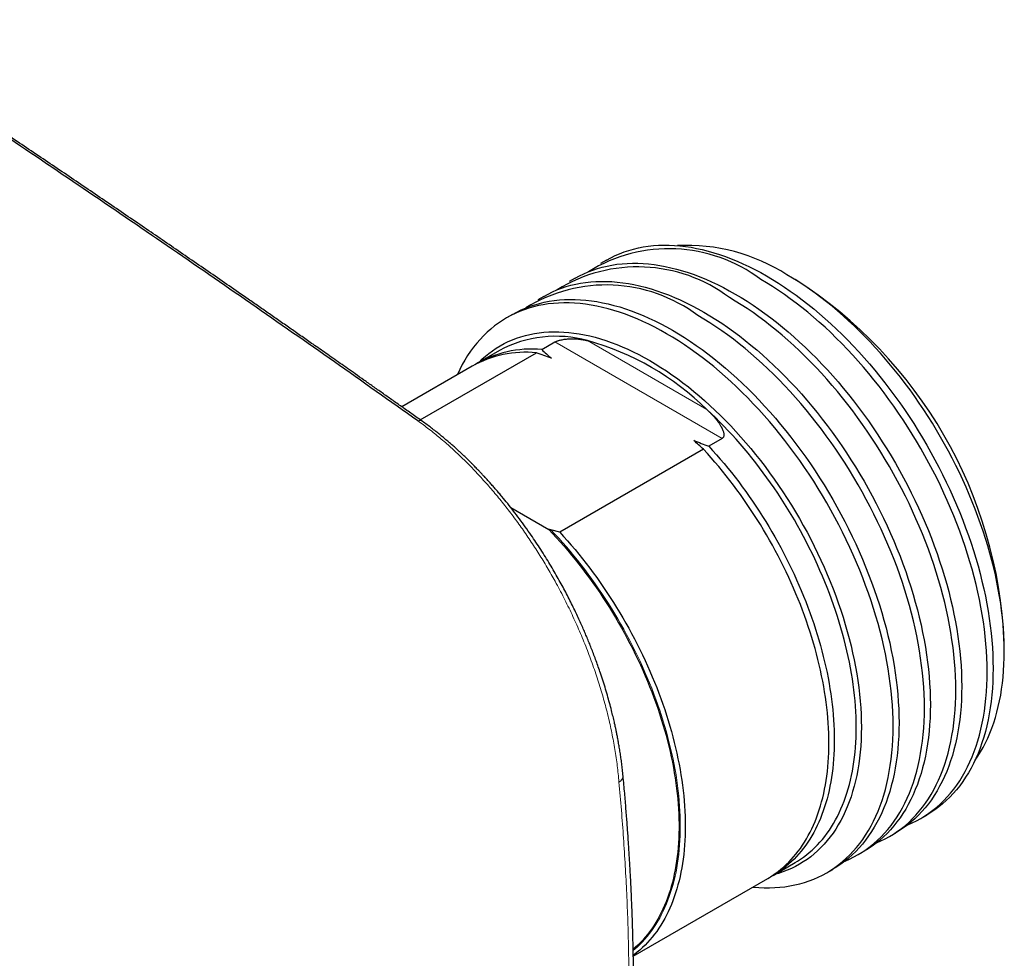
# Model space of a CAD drawing. Header units: millimetres. Extents: x 8 to 864, y 12 to 475.
# Tile 48 of 54: x 824 to 864, y 166 to 204. Entities that reach past the tile are written whole.
import ezdxf

# ---------------------------------------------------------------- set-up
doc = ezdxf.new("R2010")
doc.units = ezdxf.units.MM

msp = doc.modelspace()

# ---------------------------------------------------------------- linework, layer by layer
at = {"color": 7, "linetype": 'Continuous', "lineweight": 30}
for p, q in [((848.009, 194.219), (847.769, 194.08)), ((846.736, 193.484), (846.496, 193.346)), ((855.674, 193.43), (855.332, 193.627)), ((845.464, 192.749), (845.224, 192.611)), ((844.191, 192.015), (843.951, 191.876)), ((845.378, 190.587), (845.917, 190.898)), ((840.445, 187.739), (845.162, 190.462)), ((843.662, 190.555), (842.77, 190.04)), ((842.554, 189.915), (839.699, 188.267)), ((852.699, 186.982), (852.16, 186.671)), ((851.944, 186.546), (846.111, 183.179)), ((844.125, 184.176), (845.663, 183.289)), ((846.111, 183.179), (845.753, 183.271)), ((864.158, 178.339), (864.158, 178.733)), ((860.768, 171.563), (861.008, 171.702)), ((859.495, 170.828), (859.735, 170.967)), ((858.223, 170.094), (858.463, 170.232)), ((854.769, 169.254), (855.661, 169.77)), ((856.95, 169.359), (857.19, 169.497)), ((849.096, 165.979), (854.553, 169.13))]:
    msp.add_line(p, q, dxfattribs=at)
at = {"color": 8, "linetype": 'Continuous', "lineweight": 0}
for p, q in [((852.699, 186.982), (845.917, 190.898)), ((847.238, 190.952), (852.086, 188.153))]:
    msp.add_line(p, q, dxfattribs=at)
at = {"color": 7, "linetype": 'Continuous', "lineweight": 30, "flags": 128}
for points in [[(848.009, 194.219), (848.181, 194.313), (848.358, 194.4), (848.539, 194.478), (848.724, 194.549), (848.913, 194.612), (849.106, 194.667), (849.302, 194.714), (849.502, 194.753), (849.706, 194.784), (849.913, 194.806), (850.123, 194.821), (850.336, 194.827), (850.551, 194.826), (850.77, 194.816), (850.991, 194.798), (851.215, 194.772), (851.44, 194.738), (851.668, 194.696), (851.898, 194.645), (852.13, 194.587), (852.363, 194.521), (852.598, 194.447), (852.834, 194.365), (853.071, 194.275), (853.309, 194.177), (853.548, 194.072), (853.788, 193.959), (854.028, 193.838), (854.268, 193.711), (854.509, 193.575), (854.749, 193.433), (854.99, 193.283), (855.23, 193.126), (855.47, 192.962), (855.709, 192.792), (855.947, 192.614), (856.184, 192.43), (856.42, 192.24), (856.655, 192.043), (856.888, 191.84), (857.12, 191.631), (857.349, 191.416), (857.577, 191.195), (857.803, 190.969), (858.027, 190.737), (858.248, 190.499), (858.466, 190.257), (858.682, 190.009), (858.895, 189.757), (859.105, 189.5), (859.312, 189.238), (859.515, 188.973), (859.715, 188.703), (859.912, 188.429), (860.105, 188.151), (860.294, 187.87), (860.479, 187.586), (860.66, 187.298), (860.836, 187.007), (861.009, 186.714), (861.177, 186.418), (861.34, 186.119), (861.499, 185.819), (861.653, 185.516), (861.802, 185.212), (861.946, 184.906), (862.084, 184.599), (862.218, 184.291), (862.347, 183.982), (862.47, 183.672), (862.587, 183.362), (862.699, 183.051), (862.806, 182.74), (862.906, 182.43), (863.001, 182.12), (863.091, 181.81), (863.174, 181.501), (863.251, 181.194), (863.323, 180.887), (863.388, 180.582), (863.447, 180.278), (863.5, 179.977), (863.547, 179.677), (863.588, 179.38), (863.623, 179.085), (863.651, 178.792), (863.673, 178.503), (863.689, 178.216), (863.698, 177.933), (863.701, 177.654), (863.698, 177.378), (863.689, 177.105), (863.673, 176.837), (863.651, 176.573), (863.623, 176.313), (863.588, 176.058), (863.547, 175.808), (863.5, 175.563), (863.447, 175.322), (863.388, 175.087), (863.323, 174.857), (863.251, 174.633), (863.174, 174.415), (863.091, 174.202), (863.001, 173.995), (862.906, 173.795), (862.806, 173.601), (862.699, 173.413), (862.587, 173.232), (862.47, 173.057), (862.347, 172.889), (862.218, 172.728), (862.084, 172.574), (861.946, 172.428), (861.802, 172.288), (861.653, 172.156), (861.499, 172.031), (861.34, 171.914), (861.177, 171.804), (861.009, 171.702), (861.008, 171.702)], [(846.736, 193.484), (846.908, 193.578), (847.085, 193.665), (847.266, 193.744), (847.451, 193.815), (847.64, 193.877), (847.833, 193.932), (848.029, 193.979), (848.229, 194.018), (848.433, 194.049), (848.64, 194.072), (848.85, 194.086), (849.063, 194.093), (849.279, 194.091), (849.497, 194.081), (849.718, 194.063), (849.942, 194.037), (850.167, 194.003), (850.395, 193.961), (850.625, 193.911), (850.857, 193.852), (851.09, 193.786), (851.325, 193.712), (851.561, 193.63), (851.798, 193.54), (852.036, 193.442), (852.275, 193.337), (852.515, 193.224), (852.755, 193.104), (852.995, 192.976), (853.236, 192.841), (853.477, 192.698), (853.717, 192.548), (853.957, 192.391), (854.197, 192.228), (854.436, 192.057), (854.674, 191.88), (854.911, 191.696), (855.147, 191.505), (855.382, 191.308), (855.615, 191.105), (855.847, 190.896), (856.077, 190.681), (856.304, 190.46), (856.53, 190.234), (856.754, 190.002), (856.975, 189.764), (857.193, 189.522), (857.409, 189.274), (857.622, 189.022), (857.832, 188.765), (858.039, 188.504), (858.243, 188.238), (858.443, 187.968), (858.639, 187.694), (858.832, 187.416), (859.021, 187.135), (859.206, 186.851), (859.387, 186.563), (859.564, 186.273), (859.736, 185.979), (859.904, 185.683), (860.067, 185.385), (860.226, 185.084), (860.38, 184.782), (860.529, 184.477), (860.673, 184.172), (860.812, 183.865), (860.945, 183.556), (861.074, 183.247), (861.197, 182.937), (861.314, 182.627), (861.426, 182.316), (861.533, 182.006), (861.634, 181.695), (861.729, 181.385), (861.818, 181.075), (861.901, 180.767), (861.978, 180.459), (862.05, 180.152), (862.115, 179.847), (862.174, 179.544), (862.227, 179.242), (862.274, 178.942), (862.315, 178.645), (862.35, 178.35), (862.378, 178.057), (862.4, 177.768), (862.416, 177.482), (862.425, 177.199), (862.428, 176.919), (862.425, 176.643), (862.416, 176.371), (862.4, 176.102), (862.378, 175.838), (862.35, 175.579), (862.315, 175.324), (862.274, 175.073), (862.227, 174.828), (862.174, 174.587), (862.115, 174.352), (862.05, 174.123), (861.978, 173.898), (861.901, 173.68), (861.818, 173.467), (861.729, 173.261), (861.634, 173.06), (861.533, 172.866), (861.426, 172.678), (861.314, 172.497), (861.197, 172.322), (861.074, 172.154), (860.945, 171.994), (860.812, 171.84), (860.673, 171.693), (860.529, 171.553), (860.38, 171.421), (860.226, 171.296), (860.067, 171.179), (859.904, 171.069), (859.736, 170.967), (859.735, 170.967)], [(862.958, 173.901), (862.975, 173.925), (863.088, 174.093), (863.195, 174.267), (863.298, 174.447), (863.394, 174.634), (863.486, 174.826), (863.571, 175.025), (863.651, 175.229), (863.726, 175.439), (863.794, 175.654), (863.857, 175.874), (863.914, 176.1), (863.965, 176.331), (864.01, 176.567), (864.049, 176.807), (864.082, 177.052), (864.109, 177.301), (864.13, 177.555), (864.145, 177.812), (864.155, 178.074), (864.158, 178.339), (864.155, 178.608), (864.145, 178.879), (864.13, 179.154), (864.109, 179.432), (864.082, 179.713), (864.049, 179.996), (864.01, 180.282), (863.965, 180.57), (863.914, 180.859), (863.857, 181.151), (863.794, 181.444), (863.726, 181.738), (863.651, 182.034), (863.571, 182.33), (863.486, 182.628), (863.394, 182.925), (863.298, 183.224), (863.195, 183.522), (863.088, 183.82), (862.975, 184.118), (862.857, 184.416), (862.733, 184.713), (862.605, 185.009), (862.472, 185.304), (862.333, 185.597), (862.19, 185.889), (862.043, 186.18), (861.89, 186.468), (861.733, 186.755), (861.572, 187.039), (861.407, 187.321), (861.237, 187.6), (861.063, 187.876), (860.886, 188.149), (860.704, 188.419), (860.519, 188.686), (860.33, 188.949), (860.138, 189.208), (859.943, 189.463), (859.744, 189.714), (859.542, 189.961), (859.338, 190.203), (859.131, 190.441), (858.921, 190.674), (858.708, 190.902), (858.494, 191.125), (858.277, 191.342), (858.058, 191.554), (857.838, 191.761), (857.615, 191.962), (857.391, 192.157), (857.166, 192.346), (856.939, 192.528), (856.711, 192.705), (856.483, 192.875), (856.253, 193.039), (856.023, 193.197), (855.793, 193.347), (855.562, 193.491), (855.331, 193.628)], [(845.464, 192.749), (845.636, 192.843), (845.812, 192.93), (845.993, 193.009), (846.178, 193.08), (846.367, 193.143), (846.56, 193.198), (846.757, 193.245), (846.957, 193.283), (847.16, 193.314), (847.367, 193.337), (847.577, 193.352), (847.79, 193.358), (848.006, 193.356), (848.224, 193.346), (848.445, 193.329), (848.669, 193.302), (848.895, 193.268), (849.123, 193.226), (849.352, 193.176), (849.584, 193.118), (849.817, 193.051), (850.052, 192.977), (850.288, 192.895), (850.525, 192.805), (850.763, 192.708), (851.002, 192.602), (851.242, 192.489), (851.482, 192.369), (851.723, 192.241), (851.963, 192.106), (852.204, 191.963), (852.444, 191.813), (852.684, 191.657), (852.924, 191.493), (853.163, 191.322), (853.401, 191.145), (853.638, 190.961), (853.874, 190.77), (854.109, 190.574), (854.342, 190.371), (854.574, 190.161), (854.804, 189.946), (855.032, 189.726), (855.257, 189.499), (855.481, 189.267), (855.702, 189.03), (855.921, 188.787), (856.136, 188.54), (856.349, 188.287), (856.559, 188.03), (856.766, 187.769), (856.97, 187.503), (857.17, 187.233), (857.366, 186.959), (857.559, 186.682), (857.748, 186.401), (857.933, 186.116), (858.114, 185.828), (858.291, 185.538), (858.463, 185.244), (858.631, 184.948), (858.794, 184.65), (858.953, 184.349), (859.107, 184.047), (859.256, 183.743), (859.4, 183.437), (859.539, 183.13), (859.673, 182.822), (859.801, 182.512), (859.924, 182.203), (860.042, 181.892), (860.154, 181.582), (860.26, 181.271), (860.361, 180.96), (860.456, 180.65), (860.545, 180.341), (860.628, 180.032), (860.706, 179.724), (860.777, 179.417), (860.842, 179.112), (860.902, 178.809), (860.955, 178.507), (861.002, 178.207), (861.042, 177.91), (861.077, 177.615), (861.105, 177.323), (861.127, 177.033), (861.143, 176.747), (861.152, 176.464), (861.156, 176.184), (861.152, 175.908), (861.143, 175.636), (861.127, 175.368), (861.105, 175.104), (861.077, 174.844), (861.042, 174.589), (861.002, 174.339), (860.955, 174.093), (860.902, 173.853), (860.842, 173.618), (860.777, 173.388), (860.706, 173.164), (860.628, 172.945), (860.545, 172.732), (860.456, 172.526), (860.361, 172.325), (860.26, 172.131), (860.154, 171.943), (860.042, 171.762), (859.924, 171.588), (859.801, 171.42), (859.673, 171.259), (859.539, 171.105), (859.4, 170.958), (859.256, 170.819), (859.107, 170.686), (858.953, 170.562), (858.794, 170.444), (858.631, 170.335), (858.463, 170.232), (858.463, 170.232)], [(860.231, 171.301), (860.239, 171.304), (860.42, 171.382), (860.596, 171.469), (860.769, 171.563), (860.937, 171.665), (861.1, 171.775), (861.259, 171.893), (861.413, 172.017), (861.562, 172.15), (861.706, 172.289), (861.844, 172.436), (861.978, 172.59), (862.107, 172.751), (862.23, 172.918), (862.347, 173.093), (862.459, 173.274), (862.566, 173.462), (862.666, 173.656), (862.761, 173.857), (862.851, 174.063), (862.934, 174.276), (863.011, 174.495), (863.083, 174.719), (863.148, 174.948), (863.207, 175.184), (863.26, 175.424), (863.307, 175.669), (863.348, 175.92), (863.382, 176.175), (863.411, 176.435), (863.433, 176.699), (863.449, 176.967), (863.458, 177.239), (863.461, 177.515), (863.458, 177.795), (863.449, 178.078), (863.433, 178.364), (863.411, 178.654), (863.382, 178.946), (863.348, 179.241), (863.307, 179.538), (863.26, 179.838), (863.207, 180.14), (863.148, 180.443), (863.083, 180.748), (863.011, 181.055), (862.934, 181.363), (862.851, 181.672), (862.761, 181.981), (862.666, 182.291), (862.566, 182.602), (862.459, 182.913), (862.347, 183.223), (862.23, 183.534), (862.107, 183.843), (861.978, 184.153), (861.844, 184.461), (861.706, 184.768), (861.562, 185.074), (861.413, 185.378), (861.259, 185.68), (861.1, 185.981), (860.937, 186.279), (860.769, 186.575), (860.596, 186.869), (860.42, 187.159), (860.239, 187.447), (860.054, 187.732), (859.865, 188.013), (859.672, 188.29), (859.475, 188.564), (859.275, 188.834), (859.072, 189.1), (858.865, 189.361), (858.655, 189.618), (858.442, 189.871), (858.226, 190.118), (858.008, 190.361), (857.786, 190.598), (857.563, 190.83), (857.337, 191.056), (857.109, 191.277), (856.88, 191.492), (856.648, 191.702), (856.415, 191.905), (856.18, 192.101), (855.944, 192.292), (855.707, 192.476), (855.469, 192.653), (855.23, 192.824), (854.99, 192.988), (854.75, 193.144), (854.509, 193.294), (854.269, 193.437)], [(858.958, 170.566), (858.966, 170.569), (859.147, 170.648), (859.324, 170.734), (859.496, 170.829), (859.664, 170.931), (859.827, 171.04), (859.986, 171.158), (860.14, 171.283), (860.289, 171.415), (860.433, 171.554), (860.572, 171.701), (860.705, 171.855), (860.834, 172.016), (860.957, 172.184), (861.074, 172.358), (861.186, 172.54), (861.293, 172.727), (861.394, 172.922), (861.489, 173.122), (861.578, 173.329), (861.661, 173.541), (861.738, 173.76), (861.81, 173.984), (861.875, 174.214), (861.934, 174.449), (861.987, 174.689), (862.034, 174.935), (862.075, 175.185), (862.11, 175.44), (862.138, 175.7), (862.16, 175.964), (862.176, 176.232), (862.185, 176.504), (862.188, 176.78), (862.185, 177.06), (862.176, 177.343), (862.16, 177.629), (862.138, 177.919), (862.11, 178.211), (862.075, 178.506), (862.034, 178.804), (861.987, 179.103), (861.934, 179.405), (861.875, 179.708), (861.81, 180.014), (861.738, 180.32), (861.661, 180.628), (861.578, 180.937), (861.489, 181.246), (861.394, 181.557), (861.293, 181.867), (861.186, 182.178), (861.074, 182.488), (860.957, 182.799), (860.834, 183.109), (860.705, 183.418), (860.572, 183.726), (860.433, 184.033), (860.289, 184.339), (860.14, 184.643), (859.986, 184.946), (859.827, 185.246), (859.664, 185.545), (859.496, 185.841), (859.324, 186.134), (859.147, 186.425), (858.966, 186.712), (858.781, 186.997), (858.592, 187.278), (858.399, 187.555), (858.203, 187.829), (858.002, 188.099), (857.799, 188.365), (857.592, 188.626), (857.382, 188.883), (857.169, 189.136), (856.953, 189.383), (856.735, 189.626), (856.514, 189.863), (856.29, 190.095), (856.064, 190.322), (855.837, 190.543), (855.607, 190.758), (855.375, 190.967), (855.142, 191.17), (854.907, 191.367), (854.671, 191.557), (854.434, 191.741), (854.196, 191.918), (853.957, 192.089), (853.717, 192.253), (853.477, 192.41), (853.237, 192.559), (852.996, 192.702)], [(850.45, 191.232), (850.21, 191.368), (849.969, 191.496), (849.729, 191.616), (849.489, 191.729), (849.251, 191.834), (849.012, 191.932), (848.775, 192.022), (848.539, 192.104), (848.304, 192.178), (848.071, 192.244), (847.84, 192.302), (847.61, 192.353), (847.382, 192.395), (847.156, 192.429), (846.933, 192.455), (846.711, 192.473), (846.493, 192.483), (846.277, 192.485), (846.064, 192.478), (845.854, 192.464), (845.647, 192.441), (845.444, 192.41), (845.244, 192.371), (845.047, 192.324), (844.854, 192.269), (844.665, 192.206), (844.48, 192.136), (844.299, 192.057), (844.123, 191.97), (843.95, 191.876), (843.782, 191.774), (843.619, 191.664), (843.46, 191.547), (843.307, 191.422), (843.158, 191.289), (843.014, 191.15), (842.875, 191.003), (842.741, 190.849), (842.613, 190.688), (842.49, 190.521), (842.372, 190.346), (842.26, 190.165), (842.153, 189.977), (842.053, 189.783), (841.958, 189.582), (841.951, 189.567)], [(844.191, 192.015), (844.363, 192.109), (844.539, 192.195), (844.72, 192.274), (844.905, 192.345), (845.094, 192.408), (845.287, 192.463), (845.484, 192.51), (845.684, 192.549), (845.887, 192.579), (846.094, 192.602), (846.304, 192.617), (846.517, 192.623), (846.733, 192.622), (846.952, 192.612), (847.173, 192.594), (847.396, 192.568), (847.622, 192.534), (847.85, 192.491), (848.08, 192.441), (848.311, 192.383), (848.544, 192.317), (848.779, 192.242), (849.015, 192.16), (849.252, 192.07), (849.491, 191.973), (849.73, 191.868), (849.969, 191.755), (850.209, 191.634), (850.45, 191.506), (850.69, 191.371), (850.931, 191.228), (851.171, 191.079), (851.412, 190.922), (851.651, 190.758), (851.89, 190.588), (852.128, 190.41), (852.366, 190.226), (852.602, 190.036), (852.836, 189.839), (853.07, 189.636), (853.301, 189.427), (853.531, 189.212), (853.759, 188.991), (853.985, 188.764), (854.208, 188.532), (854.429, 188.295), (854.648, 188.052), (854.864, 187.805), (855.077, 187.553), (855.287, 187.296), (855.493, 187.034), (855.697, 186.768), (855.897, 186.498), (856.094, 186.225), (856.286, 185.947), (856.475, 185.666), (856.66, 185.381), (856.841, 185.094), (857.018, 184.803), (857.19, 184.51), (857.358, 184.214), (857.522, 183.915), (857.68, 183.615), (857.834, 183.312), (857.983, 183.008), (858.127, 182.702), (858.266, 182.395), (858.4, 182.087), (858.528, 181.778), (858.651, 181.468), (858.769, 181.157), (858.881, 180.847), (858.987, 180.536), (859.088, 180.226), (859.183, 179.915), (859.272, 179.606), (859.356, 179.297), (859.433, 178.989), (859.504, 178.683), (859.57, 178.378), (859.629, 178.074), (859.682, 177.772), (859.729, 177.473), (859.77, 177.175), (859.804, 176.88), (859.832, 176.588), (859.854, 176.299), (859.87, 176.012), (859.88, 175.729), (859.883, 175.449), (859.88, 175.173), (859.87, 174.901), (859.854, 174.633), (859.832, 174.369), (859.804, 174.109), (859.77, 173.854), (859.729, 173.604), (859.682, 173.358), (859.629, 173.118), (859.57, 172.883), (859.504, 172.653), (859.433, 172.429), (859.356, 172.21), (859.272, 171.998), (859.183, 171.791), (859.088, 171.591), (858.987, 171.396), (858.881, 171.209), (858.769, 171.027), (858.651, 170.853), (858.528, 170.685), (858.4, 170.524), (858.266, 170.37), (858.127, 170.223), (857.983, 170.084), (857.834, 169.952), (857.68, 169.827), (857.522, 169.71), (857.358, 169.6), (857.19, 169.498), (857.19, 169.497)], [(857.686, 169.831), (857.693, 169.834), (857.874, 169.913), (858.051, 169.999), (858.223, 170.094), (858.391, 170.196), (858.554, 170.306), (858.713, 170.423), (858.867, 170.548), (859.016, 170.68), (859.16, 170.82), (859.299, 170.966), (859.433, 171.12), (859.561, 171.281), (859.684, 171.449), (859.802, 171.624), (859.914, 171.805), (860.02, 171.993), (860.121, 172.187), (860.216, 172.387), (860.305, 172.594), (860.388, 172.807), (860.466, 173.025), (860.537, 173.249), (860.602, 173.479), (860.662, 173.714), (860.715, 173.954), (860.762, 174.2), (860.802, 174.45), (860.837, 174.705), (860.865, 174.965), (860.887, 175.229), (860.903, 175.497), (860.912, 175.769), (860.916, 176.046), (860.912, 176.325), (860.903, 176.608), (860.887, 176.895), (860.865, 177.184), (860.837, 177.476), (860.802, 177.771), (860.762, 178.069), (860.715, 178.368), (860.662, 178.67), (860.602, 178.974), (860.537, 179.279), (860.466, 179.585), (860.388, 179.893), (860.305, 180.202), (860.216, 180.512), (860.121, 180.822), (860.02, 181.132), (859.914, 181.443), (859.802, 181.754), (859.684, 182.064), (859.561, 182.374), (859.433, 182.683), (859.299, 182.991), (859.16, 183.298), (859.016, 183.604), (858.867, 183.908), (858.713, 184.211), (858.554, 184.511), (858.391, 184.81), (858.223, 185.106), (858.051, 185.399), (857.874, 185.69), (857.693, 185.978), (857.508, 186.262), (857.319, 186.543), (857.126, 186.821), (856.93, 187.095), (856.73, 187.364), (856.526, 187.63), (856.319, 187.892), (856.109, 188.149), (855.896, 188.401), (855.681, 188.649), (855.462, 188.891), (855.241, 189.128), (855.017, 189.36), (854.792, 189.587), (854.564, 189.808), (854.334, 190.023), (854.102, 190.232), (853.869, 190.435), (853.634, 190.632), (853.398, 190.822), (853.161, 191.006), (852.923, 191.184), (852.684, 191.354), (852.444, 191.518), (852.204, 191.675), (851.964, 191.825), (851.723, 191.967)], [(842.824, 190.071), (842.952, 190.194), (843.091, 190.318), (843.235, 190.434), (843.383, 190.544), (843.535, 190.646), (843.692, 190.742), (843.853, 190.83), (844.018, 190.911), (844.188, 190.985), (844.36, 191.051), (844.537, 191.11), (844.717, 191.161), (844.901, 191.205), (845.088, 191.241), (845.278, 191.27), (845.471, 191.291), (845.667, 191.305), (845.866, 191.311), (846.068, 191.309), (846.272, 191.3), (846.479, 191.283), (846.688, 191.259), (846.899, 191.227), (847.112, 191.188), (847.326, 191.141), (847.543, 191.086), (847.761, 191.024), (847.98, 190.955), (848.201, 190.878), (848.422, 190.794), (848.645, 190.703), (848.868, 190.605), (849.092, 190.499), (849.316, 190.387), (849.541, 190.267), (849.766, 190.141), (849.991, 190.008), (850.215, 189.868), (850.44, 189.721), (850.664, 189.568), (850.887, 189.409), (851.109, 189.243), (851.331, 189.071), (851.552, 188.893), (851.771, 188.709), (851.989, 188.519), (852.205, 188.324), (852.42, 188.123), (852.633, 187.917), (852.844, 187.705), (853.053, 187.488), (853.259, 187.266), (853.464, 187.04), (853.665, 186.809), (853.864, 186.573), (854.06, 186.333), (854.254, 186.088), (854.444, 185.84), (854.631, 185.588), (854.814, 185.332), (854.995, 185.073), (855.171, 184.81), (855.344, 184.544), (855.513, 184.275), (855.678, 184.004), (855.839, 183.73), (855.996, 183.453), (856.149, 183.174), (856.297, 182.893), (856.441, 182.611), (856.58, 182.326), (856.715, 182.041), (856.844, 181.754), (856.969, 181.466), (857.089, 181.177), (857.204, 180.887), (857.314, 180.597), (857.419, 180.307), (857.518, 180.017), (857.612, 179.727), (857.701, 179.437), (857.785, 179.148), (857.862, 178.859), (857.935, 178.571), (858.001, 178.285), (858.062, 178), (858.118, 177.716), (858.167, 177.434), (858.211, 177.154), (858.249, 176.876), (858.282, 176.601), (858.308, 176.328), (858.329, 176.057), (858.343, 175.79), (858.352, 175.525), (858.355, 175.264), (858.352, 175.006), (858.343, 174.751), (858.329, 174.501), (858.308, 174.254), (858.282, 174.012), (858.249, 173.773), (858.211, 173.539), (858.167, 173.31), (858.118, 173.085), (858.062, 172.866), (858.001, 172.651), (857.935, 172.441), (857.862, 172.237), (857.785, 172.039), (857.701, 171.846), (857.612, 171.658), (857.518, 171.477), (857.419, 171.301), (857.314, 171.132), (857.204, 170.969), (857.089, 170.812), (856.969, 170.662), (856.844, 170.518), (856.715, 170.381), (856.58, 170.25), (856.441, 170.127), (856.297, 170.01), (856.149, 169.901), (855.996, 169.798), (855.839, 169.703), (855.678, 169.614), (855.513, 169.533), (855.344, 169.46), (855.171, 169.394), (854.995, 169.335), (854.823, 169.286)], [(853.95, 168.781), (853.968, 168.78), (854.189, 168.762), (854.408, 168.752), (854.624, 168.75), (854.837, 168.757), (855.047, 168.771), (855.253, 168.794), (855.457, 168.825), (855.657, 168.864), (855.853, 168.91), (856.046, 168.965), (856.235, 169.028), (856.42, 169.099), (856.601, 169.178), (856.778, 169.265), (856.95, 169.359), (857.118, 169.461), (857.282, 169.571), (857.44, 169.688), (857.594, 169.813), (857.743, 169.945), (857.887, 170.085), (858.026, 170.232), (858.16, 170.386), (858.288, 170.546), (858.411, 170.714), (858.529, 170.889), (858.641, 171.07), (858.747, 171.258), (858.848, 171.452), (858.943, 171.652), (859.032, 171.859), (859.115, 172.072), (859.193, 172.29), (859.264, 172.514), (859.33, 172.744), (859.389, 172.979), (859.442, 173.22), (859.489, 173.465), (859.53, 173.716), (859.564, 173.971), (859.592, 174.23), (859.614, 174.494), (859.63, 174.762), (859.64, 175.035), (859.643, 175.311), (859.64, 175.59), (859.63, 175.874), (859.614, 176.16), (859.592, 176.449), (859.564, 176.742), (859.53, 177.037), (859.489, 177.334), (859.442, 177.634), (859.389, 177.935), (859.33, 178.239), (859.264, 178.544), (859.193, 178.851), (859.115, 179.158), (859.032, 179.467), (858.943, 179.777), (858.848, 180.087), (858.747, 180.398), (858.641, 180.708), (858.529, 181.019), (858.411, 181.329), (858.288, 181.639), (858.16, 181.948), (858.026, 182.256), (857.887, 182.564), (857.743, 182.869), (857.594, 183.174), (857.44, 183.476), (857.282, 183.777), (857.118, 184.075), (856.95, 184.371), (856.778, 184.664), (856.601, 184.955), (856.42, 185.243), (856.235, 185.527), (856.046, 185.808), (855.853, 186.086), (855.657, 186.36), (855.457, 186.63), (855.253, 186.895), (855.047, 187.157), (854.837, 187.414), (854.624, 187.666), (854.408, 187.914), (854.189, 188.156), (853.968, 188.394), (853.745, 188.626), (853.519, 188.852), (853.291, 189.073), (853.061, 189.288), (852.83, 189.497), (852.596, 189.7), (852.362, 189.897), (852.126, 190.088), (851.888, 190.272), (851.65, 190.449), (851.411, 190.62), (851.172, 190.783), (850.931, 190.94), (850.691, 191.09), (850.45, 191.232)], [(855.661, 169.77), (855.761, 169.829), (855.886, 169.909), (856.008, 169.994), (856.126, 170.083), (856.242, 170.177), (856.355, 170.276), (856.465, 170.379), (856.572, 170.486), (856.675, 170.598), (856.776, 170.714), (856.873, 170.835), (856.967, 170.96), (857.057, 171.089), (857.144, 171.222), (857.228, 171.359), (857.308, 171.5), (857.385, 171.645), (857.458, 171.794), (857.528, 171.947), (857.594, 172.104), (857.657, 172.264), (857.716, 172.428), (857.771, 172.595), (857.822, 172.766), (857.87, 172.94), (857.914, 173.118), (857.954, 173.299), (857.991, 173.483), (858.024, 173.669), (858.053, 173.859), (858.078, 174.052), (858.099, 174.248), (858.116, 174.446), (858.13, 174.647), (858.139, 174.85), (858.145, 175.056), (858.147, 175.264), (858.145, 175.474), (858.139, 175.687), (858.13, 175.901), (858.116, 176.117), (858.099, 176.336), (858.078, 176.556), (858.053, 176.777), (858.024, 177.001), (857.991, 177.225), (857.954, 177.451), (857.914, 177.679), (857.87, 177.907), (857.822, 178.136), (857.771, 178.367), (857.716, 178.598), (857.657, 178.83), (857.594, 179.062), (857.528, 179.295), (857.458, 179.528), (857.385, 179.762), (857.308, 179.996), (857.228, 180.23), (857.144, 180.464), (857.057, 180.697), (856.967, 180.931), (856.873, 181.164), (856.776, 181.397), (856.675, 181.629), (856.572, 181.86), (856.465, 182.091), (856.355, 182.321), (856.242, 182.549), (856.126, 182.777), (856.008, 183.004), (855.886, 183.229), (855.761, 183.453), (855.634, 183.675), (855.504, 183.896), (855.371, 184.115), (855.236, 184.332), (855.098, 184.547), (854.958, 184.761), (854.815, 184.972), (854.67, 185.181), (854.523, 185.388), (854.373, 185.592), (854.221, 185.794), (854.067, 185.993), (853.912, 186.19), (853.754, 186.384), (853.594, 186.575), (853.433, 186.763), (853.27, 186.948), (853.105, 187.13), (852.938, 187.309), (852.771, 187.485), (852.601, 187.657), (852.431, 187.826), (852.259, 187.991), (852.086, 188.153)], [(852.16, 186.671), (852.318, 186.499), (852.474, 186.323), (852.629, 186.145), (852.782, 185.965), (852.933, 185.781), (853.082, 185.595), (853.23, 185.407), (853.376, 185.216), (853.52, 185.023), (853.662, 184.828), (853.802, 184.63), (853.94, 184.431), (854.076, 184.229), (854.209, 184.026), (854.341, 183.821), (854.47, 183.614), (854.597, 183.405), (854.721, 183.195), (854.843, 182.984), (854.962, 182.771), (855.079, 182.557), (855.193, 182.341), (855.304, 182.125), (855.413, 181.907), (855.519, 181.688), (855.622, 181.469), (855.723, 181.249), (855.82, 181.028), (855.915, 180.807), (856.006, 180.585), (856.095, 180.363), (856.18, 180.14), (856.263, 179.917), (856.342, 179.695), (856.419, 179.472), (856.492, 179.249), (856.562, 179.026), (856.628, 178.804), (856.692, 178.582), (856.752, 178.36), (856.809, 178.139), (856.863, 177.919), (856.913, 177.699), (856.96, 177.48), (857.003, 177.262), (857.043, 177.045), (857.08, 176.829), (857.113, 176.615), (857.142, 176.401), (857.169, 176.189), (857.191, 175.978), (857.211, 175.769), (857.227, 175.561), (857.239, 175.355), (857.248, 175.151), (857.253, 174.949), (857.255, 174.749), (857.253, 174.55), (857.248, 174.354), (857.239, 174.16), (857.227, 173.968), (857.211, 173.779), (857.191, 173.592), (857.169, 173.407), (857.142, 173.225), (857.113, 173.046), (857.08, 172.87), (857.043, 172.696), (857.003, 172.525), (856.96, 172.357), (856.913, 172.193), (856.863, 172.031), (856.809, 171.872), (856.752, 171.717), (856.692, 171.565), (856.628, 171.416), (856.562, 171.271), (856.492, 171.129), (856.419, 170.99), (856.342, 170.856), (856.263, 170.724), (856.18, 170.597), (856.095, 170.473), (856.006, 170.353), (855.915, 170.237), (855.82, 170.125), (855.723, 170.017), (855.622, 169.913), (855.519, 169.812), (855.413, 169.716), (855.304, 169.624), (855.193, 169.536), (855.079, 169.453), (854.962, 169.373), (854.843, 169.298), (854.721, 169.227), (854.66, 169.194)], [(854.553, 169.13), (854.626, 169.173), (854.746, 169.248), (854.862, 169.328), (854.976, 169.412), (855.088, 169.499), (855.197, 169.591), (855.303, 169.688), (855.406, 169.788), (855.506, 169.892), (855.604, 170), (855.698, 170.112), (855.79, 170.229), (855.879, 170.348), (855.964, 170.472), (856.047, 170.6), (856.126, 170.731), (856.202, 170.865), (856.276, 171.004), (856.346, 171.146), (856.412, 171.291), (856.476, 171.44), (856.536, 171.592), (856.593, 171.747), (856.646, 171.906), (856.696, 172.068), (856.743, 172.233), (856.787, 172.4), (856.827, 172.571), (856.863, 172.745), (856.896, 172.921), (856.926, 173.101), (856.952, 173.283), (856.975, 173.467), (856.994, 173.654), (857.01, 173.843), (857.023, 174.035), (857.031, 174.229), (857.037, 174.425), (857.038, 174.624), (857.037, 174.824), (857.031, 175.026), (857.023, 175.23), (857.01, 175.436), (856.994, 175.644), (856.975, 175.853), (856.952, 176.064), (856.926, 176.276), (856.896, 176.49), (856.863, 176.704), (856.827, 176.92), (856.787, 177.137), (856.743, 177.355), (856.696, 177.574), (856.646, 177.794), (856.593, 178.014), (856.536, 178.236), (856.476, 178.457), (856.412, 178.679), (856.346, 178.901), (856.276, 179.124), (856.202, 179.347), (856.126, 179.57), (856.047, 179.793), (855.964, 180.015), (855.879, 180.238), (855.79, 180.46), (855.698, 180.682), (855.604, 180.903), (855.506, 181.124), (855.406, 181.344), (855.303, 181.564), (855.197, 181.782), (855.088, 182), (854.976, 182.216), (854.862, 182.432), (854.746, 182.646), (854.626, 182.859), (854.505, 183.071), (854.38, 183.281), (854.254, 183.489), (854.125, 183.696), (853.993, 183.901), (853.86, 184.105), (853.724, 184.306), (853.586, 184.506), (853.446, 184.703), (853.304, 184.898), (853.16, 185.091), (853.014, 185.282), (852.866, 185.471), (852.717, 185.656), (852.565, 185.84), (852.412, 186.021), (852.258, 186.199), (852.102, 186.374), (851.944, 186.546)], [(845.663, 183.289), (845.821, 183.123), (845.978, 182.955), (846.133, 182.783), (846.287, 182.609), (846.44, 182.432), (846.59, 182.252), (846.739, 182.07), (846.887, 181.885), (847.032, 181.698), (847.176, 181.509), (847.318, 181.317), (847.458, 181.123), (847.596, 180.927), (847.732, 180.729), (847.865, 180.529), (847.997, 180.328), (848.126, 180.124), (848.253, 179.919), (848.377, 179.712), (848.499, 179.504), (848.619, 179.294), (848.736, 179.083), (848.851, 178.87), (848.962, 178.657), (849.072, 178.442), (849.178, 178.226), (849.282, 178.01), (849.383, 177.793), (849.481, 177.575), (849.577, 177.356), (849.669, 177.137), (849.759, 176.917), (849.845, 176.697), (849.929, 176.477), (850.009, 176.256), (850.086, 176.036), (850.16, 175.815), (850.231, 175.595), (850.299, 175.375), (850.364, 175.155), (850.425, 174.936), (850.483, 174.717), (850.538, 174.498), (850.59, 174.281), (850.638, 174.064), (850.683, 173.847), (850.724, 173.632), (850.762, 173.418), (850.797, 173.205), (850.828, 172.993), (850.856, 172.782), (850.88, 172.573), (850.901, 172.365), (850.918, 172.159), (850.932, 171.954), (850.943, 171.752), (850.95, 171.55), (850.953, 171.351), (850.953, 171.154), (850.95, 170.959), (850.943, 170.766), (850.932, 170.575), (850.918, 170.387), (850.901, 170.2), (850.88, 170.017), (850.856, 169.836), (850.828, 169.657), (850.797, 169.481), (850.762, 169.308), (850.724, 169.138), (850.683, 168.97), (850.638, 168.806), (850.59, 168.645), (850.538, 168.486), (850.483, 168.331), (850.425, 168.179), (850.364, 168.031), (850.299, 167.885), (850.231, 167.744), (850.16, 167.605), (850.086, 167.47), (850.009, 167.339), (849.929, 167.212), (849.845, 167.088), (849.759, 166.968), (849.669, 166.851), (849.577, 166.739), (849.481, 166.63), (849.383, 166.525), (849.282, 166.425), (849.178, 166.328), (849.091, 166.252)], [(846.111, 183.179), (846.269, 183.007), (846.425, 182.831), (846.579, 182.653), (846.732, 182.472), (846.884, 182.289), (847.033, 182.103), (847.181, 181.915), (847.327, 181.724), (847.471, 181.531), (847.613, 181.336), (847.753, 181.138), (847.891, 180.939), (848.027, 180.737), (848.16, 180.534), (848.292, 180.329), (848.421, 180.122), (848.547, 179.913), (848.672, 179.703), (848.793, 179.492), (848.913, 179.279), (849.029, 179.064), (849.144, 178.849), (849.255, 178.632), (849.364, 178.415), (849.47, 178.196), (849.573, 177.977), (849.673, 177.757), (849.771, 177.536), (849.865, 177.315), (849.957, 177.093), (850.046, 176.871), (850.131, 176.648), (850.214, 176.425), (850.293, 176.202), (850.37, 175.98), (850.443, 175.757), (850.513, 175.534), (850.579, 175.312), (850.643, 175.09), (850.703, 174.868), (850.76, 174.647), (850.813, 174.427), (850.863, 174.207), (850.91, 173.988), (850.954, 173.77), (850.994, 173.553), (851.03, 173.337), (851.064, 173.122), (851.093, 172.909), (851.119, 172.697), (851.142, 172.486), (851.161, 172.277), (851.177, 172.069), (851.19, 171.863), (851.198, 171.659), (851.204, 171.457), (851.205, 171.256), (851.204, 171.058), (851.198, 170.862), (851.19, 170.668), (851.177, 170.476), (851.161, 170.287), (851.142, 170.1), (851.119, 169.915), (851.093, 169.733), (851.064, 169.554), (851.03, 169.378), (850.994, 169.204), (850.954, 169.033), (850.91, 168.865), (850.863, 168.7), (850.813, 168.539), (850.76, 168.38), (850.703, 168.225), (850.643, 168.073), (850.579, 167.924), (850.513, 167.778), (850.443, 167.637), (850.37, 167.498), (850.293, 167.363), (850.214, 167.232), (850.131, 167.105), (850.046, 166.981), (849.957, 166.861), (849.865, 166.745), (849.771, 166.633), (849.673, 166.525), (849.573, 166.421), (849.47, 166.32), (849.364, 166.224), (849.255, 166.132), (849.144, 166.044), (849.097, 166.009)]]:
    msp.add_lwpolyline(points, dxfattribs=at)
at = {"color": 8, "linetype": 'Continuous', "lineweight": 0, "flags": 128}
msp.add_lwpolyline([(849.093, 166.205), (849.162, 166.263), (849.268, 166.358), (849.371, 166.457), (849.472, 166.559), (849.569, 166.666), (849.664, 166.777), (849.756, 166.892), (849.844, 167.011), (849.93, 167.133), (850.013, 167.259), (850.092, 167.389), (850.168, 167.523), (850.242, 167.66), (850.312, 167.8), (850.378, 167.945), (850.442, 168.092), (850.502, 168.243), (850.559, 168.397), (850.613, 168.555), (850.663, 168.715), (850.71, 168.879), (850.753, 169.046), (850.793, 169.216), (850.83, 169.388), (850.863, 169.564), (850.893, 169.742), (850.919, 169.923), (850.942, 170.106), (850.961, 170.292), (850.977, 170.48), (850.99, 170.671), (850.998, 170.864), (851.004, 171.059), (851.005, 171.256), (851.004, 171.456), (850.998, 171.657), (850.99, 171.86), (850.977, 172.065), (850.961, 172.272), (850.942, 172.48), (850.919, 172.69), (850.893, 172.901), (850.863, 173.113), (850.83, 173.327), (850.793, 173.542), (850.753, 173.758), (850.71, 173.975), (850.663, 174.193), (850.613, 174.411), (850.559, 174.631), (850.502, 174.851), (850.442, 175.071), (850.378, 175.292), (850.312, 175.513), (850.242, 175.735), (850.168, 175.956), (850.092, 176.178), (850.013, 176.4), (849.93, 176.621), (849.844, 176.843), (849.756, 177.064), (849.664, 177.284), (849.569, 177.505), (849.472, 177.724), (849.371, 177.943), (849.268, 178.161), (849.162, 178.378), (849.053, 178.594), (848.942, 178.81), (848.827, 179.024), (848.711, 179.237), (848.591, 179.448), (848.469, 179.658), (848.345, 179.867), (848.219, 180.074), (848.09, 180.279), (847.958, 180.483), (847.825, 180.685), (847.689, 180.885), (847.551, 181.082), (847.411, 181.278), (847.269, 181.472), (847.125, 181.663), (846.979, 181.852), (846.832, 182.039), (846.682, 182.223), (846.531, 182.404), (846.379, 182.583), (846.224, 182.759), (846.069, 182.933), (845.911, 183.103), (845.753, 183.271)], dxfattribs=at)
at = {"color": 7, "linetype": 'Continuous', "lineweight": 30}
for centre, radius, start, end in [((850.545, 188.48), 6.2, 53.0835, 121.8428), ((851.257, 187.243), 7.574, 57.4653, 92.7921), ((849.272, 187.745), 6.2, 53.0835, 121.8428), ((847.999, 187.01), 6.2, 53.0835, 121.8428), ((845.735, 177.895), 18.442, 2.6054, 57.3945), ((845.945, 186.292), 4.836, 74.4953, 118.1721), ((844.242, 180.164), 11.196, 45.5269, 74.4785), ((844.734, 186.012), 4.471, 84.5034, 119.1862), ((844.949, 186.157), 4.451, 84.4623, 120.9049)]:
    msp.add_arc(centre, radius, start, end, dxfattribs=at)
at = {"color": 8, "linetype": 'Continuous', "lineweight": 0}
for centre, radius, start, end in [((840.42, 187.484), 0.222, 57.951, 107.9755), ((848.405, 173.296), 0.278, 293.4467, 357.8137)]:
    msp.add_arc(centre, radius, start, end, dxfattribs=at)
at = {"color": 7, "linetype": 'Continuous', "lineweight": 30}
for points, knots in [([(840.351, 187.695), (839.222, 188.494), (836.964, 190.092), (833.571, 192.459), (830.173, 194.805), (826.77, 197.126), (823.363, 199.424), (820.017, 201.654), (816.731, 203.819), (813.507, 205.92), (810.28, 208), (807.049, 210.058), (803.814, 212.094), (800.577, 214.11), (797.336, 216.103), (794.092, 218.076), (790.845, 220.026), (787.615, 221.943), (784.401, 223.828), (781.204, 225.68), (778.005, 227.511), (774.783, 229.332), (771.54, 231.142), (768.276, 232.94), (765.009, 234.717), (761.74, 236.472), (758.488, 238.194), (755.254, 239.884), (752.038, 241.542), (748.821, 243.178), (745.579, 244.804), (742.315, 246.419), (739.027, 248.022), (735.738, 249.602), (732.447, 251.159), (729.156, 252.694), (725.863, 254.207), (723.668, 255.196), (722.57, 255.69)], [0, 0, 0, 0, 0.0292677, 0.0585355, 0.0878036, 0.1170719, 0.1463404, 0.1756091, 0.2032055, 0.230802, 0.2583986, 0.2859954, 0.3135923, 0.3411894, 0.3687865, 0.3963837, 0.423981, 0.4515783, 0.4786829, 0.5057876, 0.5328922, 0.5599969, 0.5875944, 0.6151918, 0.6427893, 0.6703867, 0.697984, 0.7250885, 0.7521929, 0.7792972, 0.8064015, 0.8340588, 0.8617159, 0.889373, 0.9170299, 0.9446868, 0.9723434, 1, 1, 1, 1]), ([(840.538, 187.672), (840.396, 187.773), (840.115, 187.972), (839.701, 188.266), (839.299, 188.55), (838.909, 188.825), (838.532, 189.092), (838.167, 189.349), (837.824, 189.59), (837.502, 189.817), (837.2, 190.028), (836.909, 190.233), (836.628, 190.429), (836.358, 190.619), (836.032, 190.846), (835.65, 191.114), (835.207, 191.423), (834.767, 191.729), (834.329, 192.034), (833.893, 192.336), (833.348, 192.715), (832.693, 193.168), (831.933, 193.693), (831.181, 194.21), (830.439, 194.72), (829.706, 195.223), (828.708, 195.905), (827.443, 196.766), (825.906, 197.807), (824.368, 198.843), (822.829, 199.875), (820.887, 201.17), (818.539, 202.723), (815.785, 204.529), (813.028, 206.318), (810.269, 208.092), (807.508, 209.851), (804.744, 211.594), (801.977, 213.321), (799.208, 215.033), (796.437, 216.729), (793.681, 218.4), (790.938, 220.044), (788.211, 221.664), (785.481, 223.269), (782.735, 224.866), (779.973, 226.457), (777.305, 227.976), (775.403, 229.049), (774.266, 229.687), (773.784, 229.957), (773.298, 230.228), (772.759, 230.529), (772.164, 230.86), (771.511, 231.222), (770.845, 231.591), (770.252, 231.918), (769.737, 232.202), (769.309, 232.438), (768.888, 232.669), (768.476, 232.894), (768.082, 233.11), (767.706, 233.315), (767.346, 233.512), (767.064, 233.665), (766.858, 233.778), (766.728, 233.848), (766.606, 233.914), (766.494, 233.976), (766.39, 234.032), (766.299, 234.081), (766.221, 234.124), (766.154, 234.16), (766.093, 234.193), (766.039, 234.222), (765.989, 234.25), (765.937, 234.278), (765.871, 234.314), (765.788, 234.358), (765.686, 234.413), (765.573, 234.475), (765.45, 234.541), (765.32, 234.612), (765.182, 234.687), (765.034, 234.767), (764.875, 234.852), (764.688, 234.953), (764.476, 235.068), (764.242, 235.193), (763.882, 235.387), (763.398, 235.648), (762.814, 235.961), (762.26, 236.256), (761.737, 236.536), (761.222, 236.81), (760.583, 237.15), (759.819, 237.554), (758.933, 238.022), (758.056, 238.483), (756.791, 239.146), (755.134, 240.009), (753.082, 241.069), (750.781, 242.248), (748.23, 243.541), (745.429, 244.943), (742.627, 246.33), (739.824, 247.699), (737.79, 248.681), (736.526, 249.286), (736.032, 249.522), (735.539, 249.758), (735.045, 249.992), (734.556, 250.225), (734.073, 250.453), (733.597, 250.678), (733.127, 250.9), (732.663, 251.118), (732.308, 251.285), (732.058, 251.402), (731.909, 251.472), (731.762, 251.541), (731.615, 251.61), (731.47, 251.678), (731.322, 251.747), (731.161, 251.822), (730.984, 251.905), (730.789, 251.995), (730.582, 252.092), (730.363, 252.194), (730.132, 252.301), (729.889, 252.414), (729.634, 252.532), (729.362, 252.658), (729.074, 252.792), (728.768, 252.933), (728.448, 253.08), (728.116, 253.234), (727.77, 253.393), (727.411, 253.557), (727.039, 253.728), (726.653, 253.904), (726.255, 254.086), (725.843, 254.274), (725.418, 254.468), (724.988, 254.663), (724.554, 254.859), (724.117, 255.057), (723.668, 255.259), (723.207, 255.467), (722.896, 255.607), (722.738, 255.677)], [0, 0, 0, 0, 0.003689, 0.007271, 0.010744, 0.01411, 0.017368, 0.020519, 0.023561, 0.026255, 0.028858, 0.031371, 0.033793, 0.036125, 0.038366, 0.042211, 0.046025, 0.049819, 0.053594, 0.057348, 0.061083, 0.067703, 0.074254, 0.080725, 0.087115, 0.093424, 0.099652, 0.112861, 0.126066, 0.139271, 0.152477, 0.165682, 0.189263, 0.212844, 0.236425, 0.260006, 0.283587, 0.307168, 0.330749, 0.35433, 0.377911, 0.401493, 0.424653, 0.447813, 0.470973, 0.494133, 0.517663, 0.541193, 0.5619, 0.565967, 0.570034, 0.574132, 0.578301, 0.583707, 0.589227, 0.594862, 0.60061, 0.604279, 0.607912, 0.611468, 0.614947, 0.618348, 0.621452, 0.624489, 0.627459, 0.628607, 0.629713, 0.630742, 0.631695, 0.63257, 0.633369, 0.633992, 0.634559, 0.635069, 0.635523, 0.635925, 0.636355, 0.636839, 0.637594, 0.638452, 0.639414, 0.640479, 0.641555, 0.642718, 0.64397, 0.64531, 0.646738, 0.648712, 0.650686, 0.652647, 0.657842, 0.662948, 0.667434, 0.67185, 0.676197, 0.680476, 0.688038, 0.695517, 0.702913, 0.710225, 0.727519, 0.744812, 0.762105, 0.785687, 0.809268, 0.83285, 0.856432, 0.880013, 0.884164, 0.888314, 0.892465, 0.896615, 0.900752, 0.90481, 0.908781, 0.912767, 0.916662, 0.920465, 0.921724, 0.922974, 0.924213, 0.925442, 0.92666, 0.927881, 0.929174, 0.93071, 0.932347, 0.934086, 0.935925, 0.937866, 0.939908, 0.942052, 0.944296, 0.946756, 0.949327, 0.952009, 0.954802, 0.957706, 0.960722, 0.963848, 0.967086, 0.970434, 0.973894, 0.977465, 0.981147, 0.98472, 0.988392, 0.992162, 0.996032, 1, 1, 1, 1]), ([(845.917, 190.898), (845.926, 190.903), (845.945, 190.913), (845.979, 190.928), (846.019, 190.943), (846.071, 190.96), (846.133, 190.976), (846.211, 190.992), (846.296, 191.006), (846.385, 191.016), (846.491, 191.024), (846.611, 191.027), (846.743, 191.024), (846.893, 191.012), (847.06, 190.99), (847.179, 190.964), (847.238, 190.952)], [0, 0, 0, 0, 0.02251, 0.045037, 0.072797, 0.100608, 0.145491, 0.190487, 0.251586, 0.312921, 0.374202, 0.476885, 0.579771, 0.682599, 0.84128, 1, 1, 1, 1]), ([(845.77, 190.235), (845.67, 190.274), (845.468, 190.35), (845.264, 190.425), (845.162, 190.462)], [0, 0, 0, 0, 0.499949, 1, 1, 1, 1]), ([(845.378, 190.587), (845.442, 190.528), (845.571, 190.41), (845.704, 190.293), (845.77, 190.235)], [0, 0, 0, 0, 0.499951, 1, 1, 1, 1]), ([(852.086, 188.153), (852.114, 188.127), (852.17, 188.075), (852.251, 187.993), (852.33, 187.91), (852.406, 187.824), (852.48, 187.736), (852.549, 187.644), (852.613, 187.55), (852.666, 187.461), (852.708, 187.378), (852.735, 187.311), (852.754, 187.253), (852.766, 187.203), (852.773, 187.153), (852.773, 187.108), (852.766, 187.07), (852.754, 187.039), (852.736, 187.011), (852.716, 186.992), (852.703, 186.984), (852.699, 186.982)], [0, 0, 0, 0, 0.076159, 0.152364, 0.228736, 0.305178, 0.382594, 0.460135, 0.538189, 0.616507, 0.674489, 0.73274, 0.770226, 0.807894, 0.846427, 0.88548, 0.911655, 0.938289, 0.964522, 0.991768, 1, 1, 1, 1]), ([(848.683, 173.285), (848.674, 173.371), (848.658, 173.538), (848.628, 173.784), (848.596, 174.018), (848.563, 174.241), (848.529, 174.451), (848.495, 174.649), (848.46, 174.834), (848.427, 175.001), (848.397, 175.15), (848.368, 175.284), (848.341, 175.407), (848.314, 175.524), (848.287, 175.64), (848.259, 175.756), (848.215, 175.935), (848.152, 176.178), (848.067, 176.488), (847.973, 176.806), (847.872, 177.131), (847.772, 177.434), (847.677, 177.71), (847.59, 177.955), (847.502, 178.191), (847.414, 178.42), (847.327, 178.639), (847.24, 178.851), (847.154, 179.056), (847.064, 179.265), (846.967, 179.483), (846.861, 179.715), (846.747, 179.957), (846.624, 180.21), (846.492, 180.474), (846.352, 180.743), (846.205, 181.018), (846.051, 181.297), (845.887, 181.585), (845.713, 181.879), (845.529, 182.179), (845.34, 182.478), (845.147, 182.77), (844.939, 183.077), (844.715, 183.395), (844.475, 183.723), (844.237, 184.036), (844.001, 184.335), (843.803, 184.577), (843.644, 184.767), (843.523, 184.908), (843.403, 185.046), (843.285, 185.18), (843.168, 185.309), (843.059, 185.427), (842.96, 185.534), (842.871, 185.628), (842.79, 185.712), (842.718, 185.787), (842.66, 185.846), (842.613, 185.893), (842.583, 185.924), (842.562, 185.945), (842.549, 185.958), (842.539, 185.967), (842.532, 185.975), (842.522, 185.984), (842.508, 185.998), (842.488, 186.018), (842.457, 186.049), (842.414, 186.091), (842.357, 186.147), (842.29, 186.212), (842.213, 186.286), (842.126, 186.368), (842.028, 186.459), (841.919, 186.559), (841.798, 186.666), (841.667, 186.782), (841.529, 186.9), (841.385, 187.022), (841.234, 187.145), (841.074, 187.272), (840.904, 187.403), (840.725, 187.538), (840.601, 187.627), (840.538, 187.672)], [0, 0, 0, 0, 0.016736, 0.032621, 0.047658, 0.061848, 0.075195, 0.087699, 0.099363, 0.110188, 0.119194, 0.127526, 0.135184, 0.142328, 0.149504, 0.156758, 0.16409, 0.182759, 0.201912, 0.221551, 0.241674, 0.2619, 0.277446, 0.292491, 0.307035, 0.321079, 0.334625, 0.347674, 0.360226, 0.372668, 0.386382, 0.400811, 0.415957, 0.431824, 0.448415, 0.465734, 0.482951, 0.500843, 0.519394, 0.53859, 0.558433, 0.57851, 0.598193, 0.617476, 0.641149, 0.664192, 0.686605, 0.70839, 0.729546, 0.740511, 0.7513, 0.761913, 0.77235, 0.782612, 0.792352, 0.800758, 0.808411, 0.81531, 0.821455, 0.826846, 0.830217, 0.833207, 0.834555, 0.835665, 0.836469, 0.836968, 0.837617, 0.838798, 0.840511, 0.842756, 0.846579, 0.851348, 0.857065, 0.863444, 0.870698, 0.878826, 0.88783, 0.897711, 0.908471, 0.92011, 0.931555, 0.943744, 0.956679, 0.970364, 0.984803, 1, 1, 1, 1]), ([(851.552, 186.898), (851.653, 186.859), (851.854, 186.783), (852.058, 186.708), (852.16, 186.671)], [0, 0, 0, 0, 0.4999493, 1, 1, 1, 1]), ([(851.944, 186.546), (851.88, 186.605), (851.751, 186.723), (851.618, 186.84), (851.552, 186.898)], [0, 0, 0, 0, 0.499951, 1, 1, 1, 1]), ([(845.753, 183.271), (845.739, 183.274), (845.713, 183.281), (845.683, 183.286), (845.666, 183.288), (845.663, 183.289)], [0, 0, 0, 0, 0.45052, 0.904331, 1, 1, 1, 1]), ([(848.658, 155.928), (848.67, 156.039), (848.693, 156.258), (848.726, 156.58), (848.756, 156.89), (848.783, 157.188), (848.809, 157.472), (848.832, 157.743), (848.853, 157.999), (848.872, 158.244), (848.89, 158.476), (848.906, 158.697), (848.92, 158.905), (848.934, 159.101), (848.945, 159.272), (848.954, 159.421), (848.962, 159.549), (848.969, 159.669), (848.975, 159.779), (848.981, 159.877), (848.986, 159.963), (848.99, 160.035), (848.993, 160.094), (848.995, 160.136), (848.997, 160.164), (848.997, 160.179), (848.998, 160.194), (848.999, 160.211), (849, 160.236), (849.002, 160.27), (849.005, 160.331), (849.01, 160.422), (849.016, 160.543), (849.022, 160.675), (849.028, 160.819), (849.038, 161.038), (849.05, 161.332), (849.063, 161.703), (849.075, 162.084), (849.085, 162.474), (849.094, 162.91), (849.102, 163.383), (849.107, 163.888), (849.109, 164.419), (849.108, 164.978), (849.103, 165.571), (849.094, 166.162), (849.08, 166.755), (849.063, 167.347), (849.042, 167.935), (849.024, 168.372), (849.011, 168.66), (849.004, 168.802), (848.997, 168.943), (848.99, 169.083), (848.983, 169.224), (848.975, 169.368), (848.966, 169.526), (848.956, 169.702), (848.945, 169.896), (848.932, 170.104), (848.918, 170.325), (848.903, 170.561), (848.886, 170.811), (848.867, 171.074), (848.847, 171.352), (848.824, 171.644), (848.8, 171.947), (848.774, 172.264), (848.746, 172.592), (848.716, 172.934), (848.694, 173.167), (848.683, 173.285)], [0, 0, 0, 0, 0.020317, 0.039851, 0.058606, 0.076581, 0.093779, 0.109913, 0.125298, 0.139935, 0.153825, 0.166968, 0.179364, 0.191016, 0.201922, 0.209969, 0.217556, 0.224683, 0.231195, 0.237047, 0.242116, 0.2464, 0.2499, 0.252617, 0.253798, 0.254732, 0.255423, 0.25634, 0.257827, 0.259883, 0.26227, 0.268714, 0.275835, 0.283635, 0.292113, 0.301165, 0.322251, 0.343908, 0.366139, 0.388941, 0.412153, 0.442022, 0.47116, 0.499568, 0.533776, 0.567503, 0.601228, 0.634954, 0.668643, 0.701898, 0.734616, 0.742595, 0.750541, 0.758455, 0.766336, 0.774185, 0.782125, 0.790644, 0.800741, 0.811599, 0.823218, 0.8356, 0.848743, 0.86265, 0.87732, 0.892755, 0.908954, 0.925919, 0.943328, 0.961476, 0.980367, 1, 1, 1, 1])]:
    msp.add_open_spline(points, degree=3, knots=knots, dxfattribs=at)
at = {"color": 8, "linetype": 'Continuous', "lineweight": 0}
for points, knots in [([(848.516, 173.041), (848.495, 173.259), (848.453, 173.694), (848.354, 174.361), (848.229, 175.035), (848.077, 175.717), (847.897, 176.402), (847.691, 177.091), (847.459, 177.781), (847.202, 178.471), (846.919, 179.158), (846.612, 179.841), (846.281, 180.518), (845.943, 181.155), (845.603, 181.751), (845.266, 182.305), (844.914, 182.847), (844.548, 183.377), (844.17, 183.893), (843.78, 184.393), (843.38, 184.877), (842.969, 185.343), (842.55, 185.79), (842.123, 186.217), (841.688, 186.623), (841.247, 187.006), (840.802, 187.367), (840.502, 187.586), (840.351, 187.695)], [0, 0, 0, 0, 0.041799, 0.083521, 0.12518, 0.166789, 0.208358, 0.2499, 0.291427, 0.332953, 0.374495, 0.416073, 0.457711, 0.499439, 0.535239, 0.571014, 0.606769, 0.642508, 0.678235, 0.713951, 0.74966, 0.785366, 0.821074, 0.856791, 0.892527, 0.928295, 0.964112, 1, 1, 1, 1]), ([(848.455, 155.68), (848.492, 156.026), (848.565, 156.716), (848.657, 157.76), (848.737, 158.812), (848.802, 159.87), (848.853, 160.929), (848.89, 161.988), (848.914, 163.048), (848.925, 164.114), (848.922, 165.194), (848.905, 166.288), (848.875, 167.397), (848.831, 168.512), (848.773, 169.634), (848.702, 170.763), (848.617, 171.898), (848.55, 172.66), (848.516, 173.041)], [0, 0, 0, 0, 0.062914, 0.12575, 0.188521, 0.251236, 0.313907, 0.375427, 0.436926, 0.498414, 0.559902, 0.622654, 0.685429, 0.748235, 0.811085, 0.873988, 0.936956, 1, 1, 1, 1])]:
    msp.add_open_spline(points, degree=3, knots=knots, dxfattribs=at)

doc.saveas('drawing.dxf')
